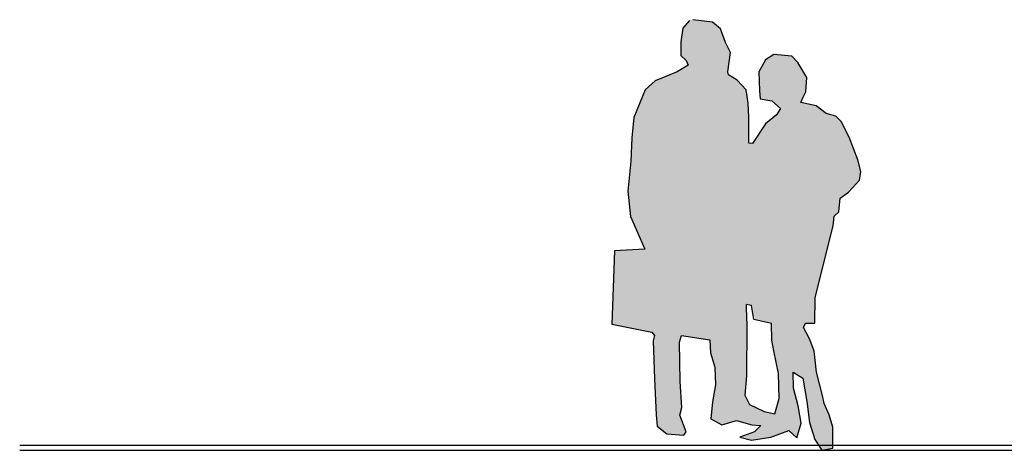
# Model space of a CAD drawing. Extents: x -24 to 471, y 36 to 85.
# Tile 52 of 86: x 369.89 to 373.86, y 38.54 to 40.28. Entities that reach past the tile are written whole.
import ezdxf

# ---------------------------------------------------------------- set-up
doc = ezdxf.new("R2010")
doc.units = 0
doc.header["$MEASUREMENT"] = 0
doc.layers.add('P_ZE_SYMBOL', color=7, linetype='Continuous')
doc.layers.add('R_TR_BODEN', color=7, linetype='Continuous')
doc.linetypes.add('Terrainlinie', pattern='A,0,[1,Bl.Nr. 2.0011.Shx,S=0.000793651,R=0,X=0,Y=-0.043301],-0.1,0', length=0.1)

# ---------------------------------------------------------------- blocks, each defined once
blk = doc.blocks.new('Gruppe 2 Kontur 14_8_6', base_point=(373.127, 38.5362))
at = {"layer": 'P_ZE_SYMBOL', "linetype": 'Continuous', "lineweight": 13}
h = blk.add_hatch(color=7, dxfattribs=at)
h.paths.add_polyline_path([(372.6063, 40.2771), (372.5931, 40.2739), (372.566, 40.2431), (372.5577, 40.188), (372.5584, 40.1316), (372.5799, 40.1124), (372.5876, 40.0938), (372.5424, 40.0663), (372.4534, 40.0297), (372.4138, 39.9932), (372.3679, 39.8811), (372.3596, 39.7997), (372.3561, 39.7055), (372.3436, 39.5844), (372.3547, 39.4819), (372.4126, 39.3494), (372.2894, 39.3422), (372.2796, 39.0456), (372.4402, 39.0135), (372.4513, 39.0001), (372.4458, 38.9783), (372.452, 38.8252), (372.4576, 38.6797), (372.4618, 38.6336), (372.5007, 38.6028), (372.5695, 38.5971), (372.5799, 38.6105), (372.5542, 38.6784), (372.5612, 38.7092), (372.5545, 38.8146), (372.5528, 38.9738), (372.5603, 39.0001), (372.6745, 38.9828), (372.6772, 38.9302), (372.6946, 38.8719), (372.6974, 38.8014), (372.6863, 38.7316), (372.6786, 38.6637), (372.7231, 38.6393), (372.7822, 38.6573), (372.8447, 38.6387), (372.8809, 38.6361), (372.8552, 38.6112), (372.7967, 38.5893), (372.8427, 38.5772), (372.9212, 38.5894), (372.9942, 38.6163), (373.0269, 38.5862), (373.0442, 38.6457), (373.0324, 38.7156), (373.013, 38.788), (373.0123, 38.8527), (373.0505, 38.8277), (373.0672, 38.7329), (373.0776, 38.6483), (373.0991, 38.5804), (373.127, 38.5362), (373.1721, 38.5452), (373.1714, 38.6291), (373.1575, 38.6791), (373.1367, 38.7258), (373.1297, 38.7579), (373.1061, 38.8527), (373.0964, 38.9366), (373.0786, 38.9844), (373.0533, 39.0321), (373.0609, 39.0507), (373.0991, 39.0507), (373.1005, 39.1539), (373.1728, 39.4435), (373.177, 39.4825), (373.1965, 39.4999), (373.202, 39.5556), (373.2347, 39.5793), (373.2799, 39.628), (373.2847, 39.6632), (373.2736, 39.7107), (373.2375, 39.8023), (373.2062, 39.8651), (373.1847, 39.8875), (373.145, 39.8984), (373.1047, 39.9291), (373.0422, 39.9426), (373.0526, 39.9644), (373.0623, 39.9855), (373.0665, 40.0432), (373.0303, 40.1034), (373.006, 40.1297), (372.933, 40.1367), (372.8997, 40.1143), (372.8732, 40.0656), (372.8753, 39.9913), (372.8788, 39.9573), (372.9261, 39.9484), (372.9601, 39.9176), (372.9441, 39.8926), (372.8997, 39.8561), (372.8475, 39.776), (372.8329, 39.7779), (372.8329, 39.883), (372.8302, 39.94), (372.8218, 39.9939), (372.7857, 40.0329), (372.7509, 40.0547), (372.7474, 40.0669), (372.7579, 40.1438), (372.7384, 40.1854), (372.7182, 40.2399), (372.6863, 40.2675)], flags=0)
h.paths.add_polyline_path([(372.9518, 38.8469), (372.9546, 38.7457), (372.9374, 38.6834), (372.8948, 38.6932), (372.835, 38.722), (372.8169, 38.7585), (372.8225, 38.8367), (372.8246, 39.0404), (372.8218, 39.1116), (372.8218, 39.1257), (372.8434, 39.1218), (372.8531, 39.0648), (372.9247, 39.0494), (372.925, 38.9809), (372.9337, 38.9382)], flags=0)
at = {"layer": 'P_ZE_SYMBOL', "linetype": 'Continuous'}
for p, q in [((372.5931, 40.2739), (372.566, 40.2431)), ((372.6863, 40.2675), (372.6063, 40.2771)), ((372.7182, 40.2399), (372.6863, 40.2675)), ((372.566, 40.2431), (372.5577, 40.188)), ((372.7384, 40.1854), (372.7182, 40.2399)), ((372.5577, 40.188), (372.5584, 40.1316)), ((372.7579, 40.1438), (372.7384, 40.1854)), ((372.7474, 40.0669), (372.7579, 40.1438)), ((372.5584, 40.1316), (372.5799, 40.1124)), ((372.5799, 40.1124), (372.5876, 40.0938)), ((372.8997, 40.1143), (372.8732, 40.0656)), ((372.933, 40.1367), (372.8997, 40.1143)), ((373.006, 40.1297), (372.933, 40.1367)), ((373.0303, 40.1034), (373.006, 40.1297)), ((372.5424, 40.0663), (372.4534, 40.0297)), ((372.5876, 40.0938), (372.5424, 40.0663)), ((372.7509, 40.0547), (372.7474, 40.0669)), ((372.8732, 40.0656), (372.8753, 39.9913)), ((373.0665, 40.0432), (373.0303, 40.1034)), ((372.4534, 40.0297), (372.4138, 39.9932)), ((372.7857, 40.0329), (372.7509, 40.0547)), ((372.8218, 39.9939), (372.7857, 40.0329)), ((373.0623, 39.9855), (373.0665, 40.0432)), ((372.4138, 39.9932), (372.3679, 39.8811)), ((372.8302, 39.94), (372.8218, 39.9939)), ((372.8753, 39.9913), (372.8788, 39.9573)), ((373.0526, 39.9644), (373.0623, 39.9855)), ((372.8788, 39.9573), (372.9261, 39.9484)), ((372.9261, 39.9484), (372.9601, 39.9176)), ((373.0422, 39.9426), (373.0526, 39.9644)), ((372.8329, 39.883), (372.8302, 39.94)), ((372.9601, 39.9176), (372.9441, 39.8926)), ((373.1047, 39.9291), (373.0422, 39.9426)), ((373.145, 39.8984), (373.1047, 39.9291)), ((372.3679, 39.8811), (372.3596, 39.7997)), ((372.8329, 39.7779), (372.8329, 39.883)), ((372.9441, 39.8926), (372.8997, 39.8561)), ((373.1847, 39.8875), (373.145, 39.8984)), ((373.2062, 39.8651), (373.1847, 39.8875)), ((372.8997, 39.8561), (372.8475, 39.776)), ((373.2375, 39.8023), (373.2062, 39.8651)), ((372.3596, 39.7997), (372.3561, 39.7055)), ((373.2736, 39.7107), (373.2375, 39.8023)), ((372.8475, 39.776), (372.8329, 39.7779)), ((373.2847, 39.6632), (373.2736, 39.7107)), ((372.3561, 39.7055), (372.3436, 39.5844)), ((373.2347, 39.5793), (373.2799, 39.628)), ((373.2799, 39.628), (373.2847, 39.6632)), ((372.3436, 39.5844), (372.3547, 39.4819)), ((373.1965, 39.4999), (373.202, 39.5556)), ((373.202, 39.5556), (373.2347, 39.5793)), ((372.3547, 39.4819), (372.4126, 39.3494)), ((373.1728, 39.4435), (373.177, 39.4825)), ((373.177, 39.4825), (373.1965, 39.4999)), ((373.1005, 39.1539), (373.1728, 39.4435)), ((372.4126, 39.3494), (372.2894, 39.3422)), ((372.2894, 39.3422), (372.2796, 39.0456)), ((373.0991, 39.0507), (373.1005, 39.1539)), ((372.8218, 39.1257), (372.8218, 39.1116)), ((372.8434, 39.1218), (372.8218, 39.1257)), ((372.8218, 39.1116), (372.8246, 39.0404)), ((372.8531, 39.0648), (372.8434, 39.1218)), ((372.2796, 39.0456), (372.4402, 39.0135)), ((372.8246, 39.0404), (372.8225, 38.8367)), ((372.9247, 39.0494), (372.8531, 39.0648)), ((372.925, 38.9809), (372.9247, 39.0494)), ((373.0533, 39.0321), (373.0609, 39.0507)), ((373.0786, 38.9844), (373.0533, 39.0321)), ((373.0609, 39.0507), (373.0991, 39.0507)), ((372.4402, 39.0135), (372.4513, 39.0001)), ((372.4513, 39.0001), (372.4458, 38.9783)), ((372.5528, 38.9738), (372.5603, 39.0001)), ((372.5603, 39.0001), (372.6745, 38.9828)), ((372.4458, 38.9783), (372.452, 38.8252)), ((372.5545, 38.8146), (372.5528, 38.9738)), ((372.6745, 38.9828), (372.6772, 38.9302)), ((372.9337, 38.9382), (372.925, 38.9809)), ((373.0964, 38.9366), (373.0786, 38.9844)), ((372.6772, 38.9302), (372.6946, 38.8719)), ((372.9518, 38.8469), (372.9337, 38.9382)), ((373.1061, 38.8527), (373.0964, 38.9366)), ((372.6946, 38.8719), (372.6974, 38.8014)), ((372.8225, 38.8367), (372.8169, 38.7585)), ((372.9546, 38.7457), (372.9518, 38.8469)), ((373.013, 38.788), (373.0123, 38.8527)), ((373.0123, 38.8527), (373.0505, 38.8277)), ((373.1297, 38.7579), (373.1061, 38.8527)), ((372.452, 38.8252), (372.4576, 38.6797)), ((372.5612, 38.7092), (372.5545, 38.8146)), ((372.6974, 38.8014), (372.6863, 38.7316)), ((373.0505, 38.8277), (373.0672, 38.7329)), ((372.8169, 38.7585), (372.835, 38.722)), ((373.0324, 38.7156), (373.013, 38.788)), ((373.1367, 38.7258), (373.1297, 38.7579)), ((372.6863, 38.7316), (372.6786, 38.6637)), ((372.835, 38.722), (372.8948, 38.6932)), ((372.9374, 38.6834), (372.9546, 38.7457)), ((373.0442, 38.6457), (373.0324, 38.7156)), ((373.0672, 38.7329), (373.0776, 38.6483)), ((373.1575, 38.6791), (373.1367, 38.7258)), ((372.4576, 38.6797), (372.4618, 38.6336)), ((372.5542, 38.6784), (372.5612, 38.7092)), ((372.5799, 38.6105), (372.5542, 38.6784)), ((372.8948, 38.6932), (372.9374, 38.6834)), ((373.1714, 38.6291), (373.1575, 38.6791)), ((372.4618, 38.6336), (372.5007, 38.6028)), ((372.6786, 38.6637), (372.7231, 38.6393)), ((372.7231, 38.6393), (372.7822, 38.6573)), ((372.7822, 38.6573), (372.8447, 38.6387)), ((372.8447, 38.6387), (372.8809, 38.6361)), ((372.8809, 38.6361), (372.8552, 38.6112)), ((373.0269, 38.5862), (373.0442, 38.6457)), ((373.0776, 38.6483), (373.0991, 38.5804)), ((372.5007, 38.6028), (372.5695, 38.5971)), ((372.5695, 38.5971), (372.5799, 38.6105)), ((372.8552, 38.6112), (372.7967, 38.5893)), ((372.9212, 38.5894), (372.9942, 38.6163)), ((372.9942, 38.6163), (373.0269, 38.5862)), ((373.1721, 38.5452), (373.1714, 38.6291)), ((372.7967, 38.5893), (372.8427, 38.5772)), ((372.8427, 38.5772), (372.9212, 38.5894)), ((373.0991, 38.5804), (373.127, 38.5362)), ((373.127, 38.5362), (373.1721, 38.5452))]:
    blk.add_line(p, q, dxfattribs=at)

msp = doc.modelspace()

# ---------------------------------------------------------------- linework, layer by layer
at = {"layer": 'R_TR_BODEN', "linetype": 'Continuous'}
msp.add_line((388.925, 38.5562), (369.8863, 38.5562), dxfattribs=at)
at = {"layer": 'R_TR_BODEN', "linetype": 'Terrainlinie'}
msp.add_line((369.8863, 38.5362), (388.925, 38.5362), dxfattribs=at)

# ---------------------------------------------------------------- block references
at = {"layer": 'P_ZE_SYMBOL', "linetype": 'Continuous'}
msp.add_blockref('Gruppe 2 Kontur 14_8_6', (373.127, 38.5362), dxfattribs=at)

doc.saveas('drawing.dxf')
